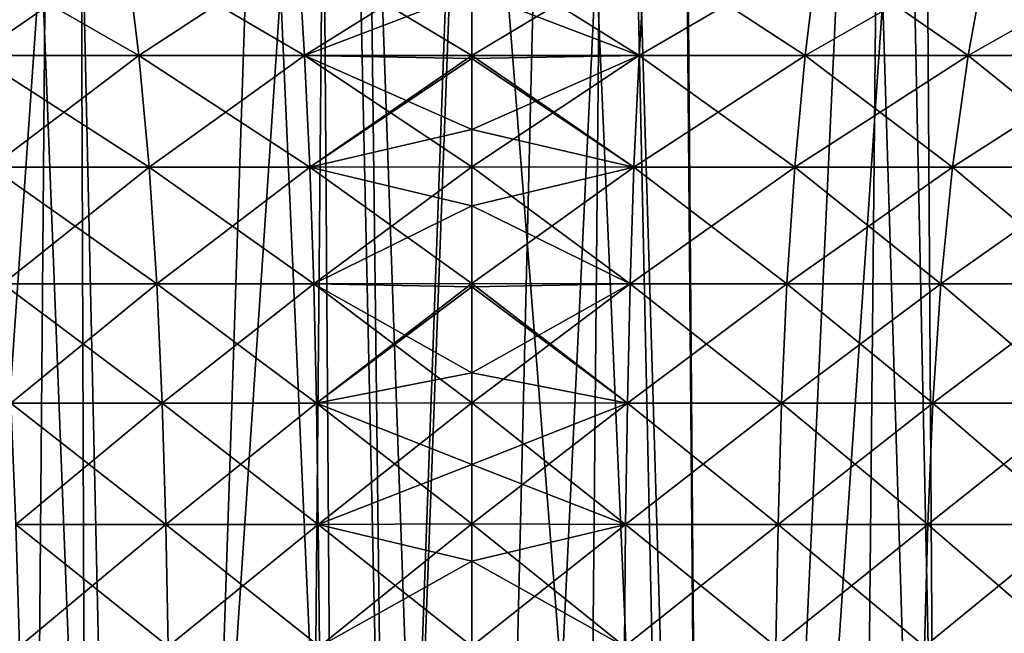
# Model space of a CAD drawing. Header units: millimetres. Extents: x -24 to 50, y -66 to 68.
# Tile 88 of 99: x -3.21 to 3.78, y 54.62 to 58.98. Entities that reach past the tile are written whole.
import ezdxf

# ---------------------------------------------------------------- set-up
doc = ezdxf.new("R2010")
doc.units = ezdxf.units.MM
doc.header["$LTSCALE"] = 65.185185
for name, color, linetype in [('1', 7, 'CONTINUOUS'), ('14', 7, 'CONTINUOUS'), ('15', 7, 'CONTINUOUS'), ('2', 7, 'CONTINUOUS'), ('43', 7, 'CONTINUOUS'), ('44', 7, 'CONTINUOUS')]:
    doc.layers.add(name, color=color, linetype=linetype)

msp = doc.modelspace()

# ---------------------------------------------------------------- linework, layer by layer
at = {"layer": '1', "color": 253, "linetype": 'Continuous', "true_color": 0xaab4c3}
for points in [[(-4.9007, 68.2, -24.0049), (-2.9531, 68.2, -24.3214), (-3.478, 5, -24.2519), (-4.9007, 68.2, -24.0049)], [(-3.478, 5, -24.2519), (-2.9531, 68.2, -24.3214), (-1.5446, 5, -24.4513), (-3.478, 5, -24.2519)], [(-2.9531, 68.2, -24.3214), (-0.9865, 68.2, -24.4801), (-1.5446, 5, -24.4513), (-2.9531, 68.2, -24.3214)], [(-1.5446, 5, -24.4513), (-0.9865, 68.2, -24.4801), (0.3985, 5, -24.4968), (-1.5446, 5, -24.4513)], [(-0.9865, 68.2, -24.4801), (0.9865, 68.2, -24.4801), (0.3985, 5, -24.4968), (-0.9865, 68.2, -24.4801)], [(0.3985, 5, -24.4968), (0.9865, 68.2, -24.4801), (2.3391, 5, -24.3881), (0.3985, 5, -24.4968)], [(0.9865, 68.2, -24.4801), (2.9531, 68.2, -24.3214), (2.3391, 5, -24.3881), (0.9865, 68.2, -24.4801)], [(2.3391, 5, -24.3881), (2.9531, 68.2, -24.3214), (4.265, 5, -24.1259), (2.3391, 5, -24.3881)], [(2.9531, 68.2, -24.3214), (4.9007, 68.2, -24.0049), (4.265, 5, -24.1259), (2.9531, 68.2, -24.3214)]]:
    msp.add_3dface(points, dxfattribs=at)
at = {"layer": '14', "color": 253, "linetype": 'Continuous', "true_color": 0xaab4c3}
for points in [[(0, 64.3, 20.5), (-0.9046, 39.2, 20.48), (-1.0729, 63.4, 20.4719), (0, 64.3, 20.5)], [(0, 63.4, 20.5), (-0.9046, 39.2, 20.48), (0, 64.3, 20.5), (0, 63.4, 20.5)], [(-3.2057, 63.4, -20.2478), (-4.8888, 63.4, -19.9085), (-4.0447, 39.2, -20.097), (-3.2057, 63.4, -20.2478)], [(-2.7823, 63.4, 20.3103), (-4.4703, 39.2, 20.0067), (-4.4722, 63.4, 20.0062), (-2.7823, 63.4, 20.3103)], [(-2.6979, 39.2, 20.3217), (-4.4703, 39.2, 20.0067), (-2.7823, 63.4, 20.3103), (-2.6979, 39.2, 20.3217)], [(-2.266, 39.2, -20.3744), (-3.2057, 63.4, -20.2478), (-4.0447, 39.2, -20.097), (-2.266, 39.2, -20.3744)], [(-1.5, 62.4, -20.445), (-3.2057, 63.4, -20.2478), (-2.266, 39.2, -20.3744), (-1.5, 62.4, -20.445)], [(-1.0729, 63.4, 20.4719), (-2.6979, 39.2, 20.3217), (-2.7823, 63.4, 20.3103), (-1.0729, 63.4, 20.4719)], [(-0.9046, 39.2, 20.48), (-2.6979, 39.2, 20.3217), (-1.0729, 63.4, 20.4719), (-0.9046, 39.2, 20.48)], [(0, 41, 20.5), (-0.9046, 39.2, 20.48), (0, 63.4, 20.5), (0, 41, 20.5)], [(-0.4698, 39.2, -20.4946), (-1.5, 62.4, -20.445), (-2.266, 39.2, -20.3744), (-0.4698, 39.2, -20.4946)], [(-0.7505, 62.4, -20.4863), (-1.5, 62.4, -20.445), (-0.4698, 39.2, -20.4946), (-0.7505, 62.4, -20.4863)], [(0, 62.4, -20.5), (-0.7505, 62.4, -20.4863), (0, 41, -20.5), (0, 62.4, -20.5)], [(0, 41, -20.5), (-0.7505, 62.4, -20.4863), (-0.4698, 39.2, -20.4946), (0, 41, -20.5)]]:
    msp.add_3dface(points, dxfattribs=at)
at = {"layer": '15', "color": 253, "linetype": 'Continuous', "true_color": 0xaab4c3}
for points in [[(1.7421, 41, 20.4258), (0, 41, 20.5), (1.0729, 63.4, 20.4719), (1.7421, 41, 20.4258)], [(0, 41, 20.5), (0, 63.4, 20.5), (0.5366, 63.4, 20.493), (0, 41, 20.5)], [(0, 41, 20.5), (0.5366, 63.4, 20.493), (1.0729, 63.4, 20.4719), (0, 41, 20.5)], [(1.7421, 41, 20.4258), (1.0729, 63.4, 20.4719), (2.7823, 63.4, 20.3103), (1.7421, 41, 20.4258)], [(1.5, 62.4, -20.445), (1.6814, 41, -20.4309), (1.5, 63.4, -20.445), (1.5, 62.4, -20.445)], [(1.5, 63.4, -20.445), (1.6814, 41, -20.4309), (3.2057, 63.4, -20.2478), (1.5, 63.4, -20.445)], [(1.6814, 41, -20.4309), (3.3515, 41, -20.2242), (3.2057, 63.4, -20.2478), (1.6814, 41, -20.4309)], [(3.4717, 41, 20.2039), (1.7421, 41, 20.4258), (2.7823, 63.4, 20.3103), (3.4717, 41, 20.2039)], [(4.4722, 63.4, 20.0062), (3.4717, 41, 20.2039), (2.7823, 63.4, 20.3103), (4.4722, 63.4, 20.0062)], [(3.2057, 63.4, -20.2478), (3.3515, 41, -20.2242), (4.8888, 63.4, -19.9085), (3.2057, 63.4, -20.2478)], [(3.3515, 41, -20.2242), (4.9991, 41, -19.8811), (4.8888, 63.4, -19.9085), (3.3515, 41, -20.2242)], [(5.1761, 41, 19.8358), (3.4717, 41, 20.2039), (4.4722, 63.4, 20.0062), (5.1761, 41, 19.8358)], [(0, 62.4, -20.5), (0, 41, -20.5), (1.6814, 41, -20.4309), (0, 62.4, -20.5)], [(0, 62.4, -20.5), (1.6814, 41, -20.4309), (0.7505, 62.4, -20.4863), (0, 62.4, -20.5)], [(0.7505, 62.4, -20.4863), (1.6814, 41, -20.4309), (1.5, 62.4, -20.445), (0.7505, 62.4, -20.4863)]]:
    msp.add_3dface(points, dxfattribs=at)
at = {"layer": '2', "color": 253, "linetype": 'Continuous', "true_color": 0xaab4c3}
for points in [[(-4.9007, 68.2, 24.0049), (-3.478, 5, 24.2519), (-2.9531, 68.2, 24.3214), (-4.9007, 68.2, 24.0049)], [(-3.478, 5, 24.2519), (-1.5446, 5, 24.4513), (-2.9531, 68.2, 24.3214), (-3.478, 5, 24.2519)], [(-2.9531, 68.2, 24.3214), (-1.5446, 5, 24.4513), (-0.9865, 68.2, 24.4801), (-2.9531, 68.2, 24.3214)], [(-1.5446, 5, 24.4513), (0.3985, 5, 24.4968), (-0.9865, 68.2, 24.4801), (-1.5446, 5, 24.4513)], [(-0.9865, 68.2, 24.4801), (0.3985, 5, 24.4968), (0.9865, 68.2, 24.4801), (-0.9865, 68.2, 24.4801)], [(0.3985, 5, 24.4968), (2.3391, 5, 24.3881), (0.9865, 68.2, 24.4801), (0.3985, 5, 24.4968)], [(0.9865, 68.2, 24.4801), (2.3391, 5, 24.3881), (2.9531, 68.2, 24.3214), (0.9865, 68.2, 24.4801)], [(2.3391, 5, 24.3881), (4.265, 5, 24.1259), (2.9531, 68.2, 24.3214), (2.3391, 5, 24.3881)], [(2.9531, 68.2, 24.3214), (4.265, 5, 24.1259), (4.9007, 68.2, 24.0049), (2.9531, 68.2, 24.3214)]]:
    msp.add_3dface(points, dxfattribs=at)
at = {"layer": '43', "linetype": 'Continuous'}
for points in [[(0, 59.1746, 13.1469), (1.1868, 58.7211, 12.8072), (0, 59.4627, 13.3521), (0, 59.1746, 13.1469)], [(0, 59.4627, 13.3521), (1.1868, 58.7211, 12.8072), (1.2319, 59.4616, 13.2943), (0, 59.4627, 13.3521)], [(1.1868, 58.7211, -12.8072), (0, 58.7213, -12.8622), (1.2319, 59.4616, -13.2943), (1.1868, 58.7211, -12.8072)], [(0, 58.7213, -12.8622), (0, 59.1746, -13.1469), (1.2319, 59.4616, -13.2943), (0, 58.7213, -12.8622)], [(1.1868, 58.7211, 12.8072), (2.3634, 58.7211, 12.6431), (1.2319, 59.4616, 13.2943), (1.1868, 58.7211, 12.8072)], [(2.3634, 58.7211, -12.6431), (1.1868, 58.7211, -12.8072), (2.4533, 59.4616, -13.1239), (2.3634, 58.7211, -12.6431)], [(2.4533, 59.4616, -13.1239), (1.1868, 58.7211, -12.8072), (1.2319, 59.4616, -13.2943), (2.4533, 59.4616, -13.1239)], [(1.2319, 59.4616, 13.2943), (2.3634, 58.7211, 12.6431), (2.4533, 59.4616, 13.1239), (1.2319, 59.4616, 13.2943)], [(2.3634, 58.7211, 12.6431), (3.5199, 58.7211, 12.3711), (2.4533, 59.4616, 13.1239), (2.3634, 58.7211, 12.6431)], [(3.5199, 58.7211, -12.3711), (2.3634, 58.7211, -12.6431), (3.6538, 59.4616, -12.8416), (3.5199, 58.7211, -12.3711)], [(3.6538, 59.4616, -12.8416), (2.3634, 58.7211, -12.6431), (2.4533, 59.4616, -13.1239), (3.6538, 59.4616, -12.8416)], [(2.4533, 59.4616, 13.1239), (3.5199, 58.7211, 12.3711), (3.6538, 59.4616, 12.8416), (2.4533, 59.4616, 13.1239)], [(3.5199, 58.7211, 12.3711), (4.6463, 58.7211, 11.9935), (3.6538, 59.4616, 12.8416), (3.5199, 58.7211, 12.3711)], [(4.6463, 58.7211, -11.9935), (3.5199, 58.7211, -12.3711), (4.823, 59.4616, -12.4497), (4.6463, 58.7211, -11.9935)], [(4.823, 59.4616, -12.4497), (3.5199, 58.7211, -12.3711), (3.6538, 59.4616, -12.8416), (4.823, 59.4616, -12.4497)], [(3.6538, 59.4616, 12.8416), (4.6463, 58.7211, 11.9935), (4.823, 59.4616, 12.4497), (3.6538, 59.4616, 12.8416)], [(0, 58.7213, 12.8622), (1.1868, 58.7211, 12.8072), (0, 59.1746, 13.1469), (0, 58.7213, 12.8622)], [(0, 58.7004, 12.8501), (1.1498, 57.9298, 12.4083), (0, 58.7213, 12.8622), (0, 58.7004, 12.8501)], [(0, 58.7213, 12.8622), (1.1498, 57.9298, 12.4083), (1.1868, 58.7211, 12.8072), (0, 58.7213, 12.8622)], [(0, 58.7213, -12.8622), (1.1868, 58.7211, -12.8072), (0, 58.7004, -12.8501), (0, 58.7213, -12.8622)], [(1.1498, 57.9298, -12.4083), (0, 57.933, -12.4629), (1.1868, 58.7211, -12.8072), (1.1498, 57.9298, -12.4083)], [(0, 57.933, -12.4629), (0, 58.1965, -12.5839), (1.1868, 58.7211, -12.8072), (0, 57.933, -12.4629)], [(1.1868, 58.7211, -12.8072), (0, 58.1965, -12.5839), (0, 58.7004, -12.8501), (1.1868, 58.7211, -12.8072)], [(0, 58.1965, 12.5839), (1.1498, 57.9298, 12.4083), (0, 58.7004, 12.8501), (0, 58.1965, 12.5839)], [(1.1498, 57.9298, 12.4083), (2.2898, 57.9298, 12.2493), (1.1868, 58.7211, 12.8072), (1.1498, 57.9298, 12.4083)], [(2.2898, 57.9298, -12.2493), (1.1498, 57.9298, -12.4083), (2.3634, 58.7211, -12.6431), (2.2898, 57.9298, -12.2493)], [(2.3634, 58.7211, -12.6431), (1.1498, 57.9298, -12.4083), (1.1868, 58.7211, -12.8072), (2.3634, 58.7211, -12.6431)], [(1.1868, 58.7211, 12.8072), (2.2898, 57.9298, 12.2493), (2.3634, 58.7211, 12.6431), (1.1868, 58.7211, 12.8072)], [(2.2898, 57.9298, 12.2493), (3.4102, 57.9298, 11.9858), (2.3634, 58.7211, 12.6431), (2.2898, 57.9298, 12.2493)], [(3.4102, 57.9298, -11.9858), (2.2898, 57.9298, -12.2493), (3.5199, 58.7211, -12.3711), (3.4102, 57.9298, -11.9858)], [(3.5199, 58.7211, -12.3711), (2.2898, 57.9298, -12.2493), (2.3634, 58.7211, -12.6431), (3.5199, 58.7211, -12.3711)], [(2.3634, 58.7211, 12.6431), (3.4102, 57.9298, 11.9858), (3.5199, 58.7211, 12.3711), (2.3634, 58.7211, 12.6431)], [(3.4102, 57.9298, 11.9858), (4.5016, 57.9298, 11.62), (3.5199, 58.7211, 12.3711), (3.4102, 57.9298, 11.9858)], [(4.5016, 57.9298, -11.62), (3.4102, 57.9298, -11.9858), (4.6463, 58.7211, -11.9935), (4.5016, 57.9298, -11.62)], [(4.6463, 58.7211, -11.9935), (3.4102, 57.9298, -11.9858), (3.5199, 58.7211, -12.3711), (4.6463, 58.7211, -11.9935)], [(3.5199, 58.7211, 12.3711), (4.5016, 57.9298, 11.62), (4.6463, 58.7211, 11.9935), (3.5199, 58.7211, 12.3711)], [(0, 57.933, 12.4629), (1.1498, 57.9298, 12.4083), (0, 58.1965, 12.5839), (0, 57.933, 12.4629)], [(0, 57.6557, 12.3482), (1.1217, 57.103, 12.1047), (0, 57.933, 12.4629), (0, 57.6557, 12.3482)], [(0, 57.933, 12.4629), (1.1217, 57.103, 12.1047), (1.1498, 57.9298, 12.4083), (0, 57.933, 12.4629)], [(1.1498, 57.9298, -12.4083), (0, 57.6557, -12.3482), (0, 57.933, -12.4629), (1.1498, 57.9298, -12.4083)], [(1.1217, 57.103, -12.1047), (0, 57.1034, -12.1567), (1.1498, 57.9298, -12.4083), (1.1217, 57.103, -12.1047)], [(0, 57.1034, -12.1567), (0, 57.6557, -12.3482), (1.1498, 57.9298, -12.4083), (0, 57.1034, -12.1567)], [(1.1217, 57.103, 12.1047), (2.2338, 57.103, 11.9496), (1.1498, 57.9298, 12.4083), (1.1217, 57.103, 12.1047)], [(2.2338, 57.103, -11.9496), (1.1217, 57.103, -12.1047), (2.2898, 57.9298, -12.2493), (2.2338, 57.103, -11.9496)], [(2.2898, 57.9298, -12.2493), (1.1217, 57.103, -12.1047), (1.1498, 57.9298, -12.4083), (2.2898, 57.9298, -12.2493)], [(1.1498, 57.9298, 12.4083), (2.2338, 57.103, 11.9496), (2.2898, 57.9298, 12.2493), (1.1498, 57.9298, 12.4083)], [(2.2338, 57.103, 11.9496), (3.3268, 57.103, 11.6925), (2.2898, 57.9298, 12.2493), (2.2338, 57.103, 11.9496)], [(3.3268, 57.103, -11.6925), (2.2338, 57.103, -11.9496), (3.4102, 57.9298, -11.9858), (3.3268, 57.103, -11.6925)], [(3.4102, 57.9298, -11.9858), (2.2338, 57.103, -11.9496), (2.2898, 57.9298, -12.2493), (3.4102, 57.9298, -11.9858)], [(2.2898, 57.9298, 12.2493), (3.3268, 57.103, 11.6925), (3.4102, 57.9298, 11.9858), (2.2898, 57.9298, 12.2493)], [(3.3268, 57.103, 11.6925), (4.3915, 57.103, 11.3357), (3.4102, 57.9298, 11.9858), (3.3268, 57.103, 11.6925)], [(4.3915, 57.103, -11.3357), (3.3268, 57.103, -11.6925), (4.5016, 57.9298, -11.62), (4.3915, 57.103, -11.3357)], [(4.5016, 57.9298, -11.62), (3.3268, 57.103, -11.6925), (3.4102, 57.9298, -11.9858), (4.5016, 57.9298, -11.62)], [(3.4102, 57.9298, 11.9858), (4.3915, 57.103, 11.3357), (4.5016, 57.9298, 11.62), (3.4102, 57.9298, 11.9858)], [(0, 57.1034, 12.1567), (1.1217, 57.103, 12.1047), (0, 57.6557, 12.3482), (0, 57.1034, 12.1567)], [(0, 57.0803, 12.1497), (1.1027, 56.2554, 11.8996), (0, 57.1034, 12.1567), (0, 57.0803, 12.1497)], [(0, 57.1034, 12.1567), (1.1027, 56.2554, 11.8996), (1.1217, 57.103, 12.1047), (0, 57.1034, 12.1567)], [(0, 57.1034, -12.1567), (1.1217, 57.103, -12.1047), (0, 57.0803, -12.1497), (0, 57.1034, -12.1567)], [(1.1027, 56.2554, -11.8996), (0, 56.2592, -11.9513), (1.1217, 57.103, -12.1047), (1.1027, 56.2554, -11.8996)], [(0, 56.2592, -11.9513), (0, 56.4711, -11.9942), (1.1217, 57.103, -12.1047), (0, 56.2592, -11.9513)], [(1.1217, 57.103, -12.1047), (0, 56.4711, -11.9942), (0, 57.0803, -12.1497), (1.1217, 57.103, -12.1047)], [(0, 56.4711, 11.9942), (1.1027, 56.2554, 11.8996), (0, 57.0803, 12.1497), (0, 56.4711, 11.9942)], [(1.1027, 56.2554, 11.8996), (2.1959, 56.2554, 11.7471), (1.1217, 57.103, 12.1047), (1.1027, 56.2554, 11.8996)], [(2.1959, 56.2554, -11.7471), (1.1027, 56.2554, -11.8996), (2.2338, 57.103, -11.9496), (2.1959, 56.2554, -11.7471)], [(2.2338, 57.103, -11.9496), (1.1027, 56.2554, -11.8996), (1.1217, 57.103, -12.1047), (2.2338, 57.103, -11.9496)], [(1.1217, 57.103, 12.1047), (2.1959, 56.2554, 11.7471), (2.2338, 57.103, 11.9496), (1.1217, 57.103, 12.1047)], [(2.1959, 56.2554, 11.7471), (3.2704, 56.2554, 11.4944), (2.2338, 57.103, 11.9496), (2.1959, 56.2554, 11.7471)], [(3.2704, 56.2554, -11.4944), (2.1959, 56.2554, -11.7471), (3.3268, 57.103, -11.6925), (3.2704, 56.2554, -11.4944)], [(3.3268, 57.103, -11.6925), (2.1959, 56.2554, -11.7471), (2.2338, 57.103, -11.9496), (3.3268, 57.103, -11.6925)], [(2.2338, 57.103, 11.9496), (3.2704, 56.2554, 11.4944), (3.3268, 57.103, 11.6925), (2.2338, 57.103, 11.9496)], [(3.2704, 56.2554, 11.4944), (4.317, 56.2554, 11.1436), (3.3268, 57.103, 11.6925), (3.2704, 56.2554, 11.4944)], [(4.317, 56.2554, -11.1436), (3.2704, 56.2554, -11.4944), (4.3915, 57.103, -11.3357), (4.317, 56.2554, -11.1436)], [(4.3915, 57.103, -11.3357), (3.2704, 56.2554, -11.4944), (3.3268, 57.103, -11.6925), (4.3915, 57.103, -11.3357)], [(3.3268, 57.103, 11.6925), (4.317, 56.2554, 11.1436), (4.3915, 57.103, 11.3357), (3.3268, 57.103, 11.6925)], [(0, 56.2592, 11.9513), (1.1027, 56.2554, 11.8996), (0, 56.4711, 11.9942), (0, 56.2592, 11.9513)], [(0, 55.8213, 11.8771), (1.0906, 55.3954, 11.7691), (0, 56.2592, 11.9513), (0, 55.8213, 11.8771)], [(0, 56.2592, 11.9513), (1.0906, 55.3954, 11.7691), (1.1027, 56.2554, 11.8996), (0, 56.2592, 11.9513)], [(1.1027, 56.2554, -11.8996), (0, 55.8213, -11.8771), (0, 56.2592, -11.9513), (1.1027, 56.2554, -11.8996)], [(1.0906, 55.3954, -11.7691), (0, 55.3992, -11.82), (1.1027, 56.2554, -11.8996), (1.0906, 55.3954, -11.7691)], [(0, 55.3992, -11.82), (0, 55.8213, -11.8771), (1.1027, 56.2554, -11.8996), (0, 55.3992, -11.82)], [(1.0906, 55.3954, 11.7691), (2.1718, 55.3954, 11.6183), (1.1027, 56.2554, 11.8996), (1.0906, 55.3954, 11.7691)], [(2.1718, 55.3954, -11.6183), (1.0906, 55.3954, -11.7691), (2.1959, 56.2554, -11.7471), (2.1718, 55.3954, -11.6183)], [(2.1959, 56.2554, -11.7471), (1.0906, 55.3954, -11.7691), (1.1027, 56.2554, -11.8996), (2.1959, 56.2554, -11.7471)], [(1.1027, 56.2554, 11.8996), (2.1718, 55.3954, 11.6183), (2.1959, 56.2554, 11.7471), (1.1027, 56.2554, 11.8996)], [(2.1718, 55.3954, 11.6183), (3.2346, 55.3954, 11.3683), (2.1959, 56.2554, 11.7471), (2.1718, 55.3954, 11.6183)], [(3.2346, 55.3954, -11.3683), (2.1718, 55.3954, -11.6183), (3.2704, 56.2554, -11.4944), (3.2346, 55.3954, -11.3683)], [(3.2704, 56.2554, -11.4944), (2.1718, 55.3954, -11.6183), (2.1959, 56.2554, -11.7471), (3.2704, 56.2554, -11.4944)], [(2.1959, 56.2554, 11.7471), (3.2346, 55.3954, 11.3683), (3.2704, 56.2554, 11.4944), (2.1959, 56.2554, 11.7471)], [(3.2346, 55.3954, 11.3683), (4.2697, 55.3954, 11.0214), (3.2704, 56.2554, 11.4944), (3.2346, 55.3954, 11.3683)], [(4.2697, 55.3954, -11.0214), (3.2346, 55.3954, -11.3683), (4.317, 56.2554, -11.1436), (4.2697, 55.3954, -11.0214)], [(4.317, 56.2554, -11.1436), (3.2346, 55.3954, -11.3683), (3.2704, 56.2554, -11.4944), (4.317, 56.2554, -11.1436)], [(3.2704, 56.2554, 11.4944), (4.2697, 55.3954, 11.0214), (4.317, 56.2554, 11.1436), (3.2704, 56.2554, 11.4944)], [(0, 55.3992, 11.82), (1.0906, 55.3954, 11.7691), (0, 55.8213, 11.8771), (0, 55.3992, 11.82)], [(0, 55.1349, 11.7894), (1.0821, 54.529, 11.6776), (0, 55.3992, 11.82), (0, 55.1349, 11.7894)], [(0, 55.3992, 11.82), (1.0821, 54.529, 11.6776), (1.0906, 55.3954, 11.7691), (0, 55.3992, 11.82)], [(1.0906, 55.3954, -11.7691), (0, 55.1349, -11.7894), (0, 55.3992, -11.82), (1.0906, 55.3954, -11.7691)], [(1.0821, 54.529, -11.6776), (0, 54.5317, -11.7279), (1.0906, 55.3954, -11.7691), (1.0821, 54.529, -11.6776)], [(0, 54.5317, -11.7279), (0, 55.1349, -11.7894), (1.0906, 55.3954, -11.7691), (0, 54.5317, -11.7279)], [(1.0821, 54.529, 11.6776), (2.1549, 54.529, 11.5279), (1.0906, 55.3954, 11.7691), (1.0821, 54.529, 11.6776)], [(2.1549, 54.529, -11.5279), (1.0821, 54.529, -11.6776), (2.1718, 55.3954, -11.6183), (2.1549, 54.529, -11.5279)], [(2.1718, 55.3954, -11.6183), (1.0821, 54.529, -11.6776), (1.0906, 55.3954, -11.7691), (2.1718, 55.3954, -11.6183)], [(1.0906, 55.3954, 11.7691), (2.1549, 54.529, 11.5279), (2.1718, 55.3954, 11.6183), (1.0906, 55.3954, 11.7691)], [(2.1549, 54.529, 11.5279), (3.2094, 54.529, 11.2799), (2.1718, 55.3954, 11.6183), (2.1549, 54.529, 11.5279)], [(3.2094, 54.529, -11.2799), (2.1549, 54.529, -11.5279), (3.2346, 55.3954, -11.3683), (3.2094, 54.529, -11.2799)], [(3.2346, 55.3954, -11.3683), (2.1549, 54.529, -11.5279), (2.1718, 55.3954, -11.6183), (3.2346, 55.3954, -11.3683)], [(2.1718, 55.3954, 11.6183), (3.2094, 54.529, 11.2799), (3.2346, 55.3954, 11.3683), (2.1718, 55.3954, 11.6183)], [(3.2094, 54.529, 11.2799), (4.2365, 54.529, 10.9357), (3.2346, 55.3954, 11.3683), (3.2094, 54.529, 11.2799)], [(4.2365, 54.529, -10.9357), (3.2094, 54.529, -11.2799), (4.2697, 55.3954, -11.0214), (4.2365, 54.529, -10.9357)], [(4.2697, 55.3954, -11.0214), (3.2094, 54.529, -11.2799), (3.2346, 55.3954, -11.3683), (4.2697, 55.3954, -11.0214)], [(3.2346, 55.3954, 11.3683), (4.2365, 54.529, 10.9357), (4.2697, 55.3954, 11.0214), (3.2346, 55.3954, 11.3683)], [(0, 54.5317, 11.7279), (1.0821, 54.529, 11.6776), (0, 55.1349, 11.7894), (0, 54.5317, 11.7279)]]:
    msp.add_3dface(points, dxfattribs=at)
at = {"layer": '44', "linetype": 'Continuous'}
for points in [[(-2.4533, 59.4616, -13.1239), (-3.5199, 58.7211, -12.3711), (-3.6538, 59.4616, -12.8416), (-2.4533, 59.4616, -13.1239)], [(-3.5199, 58.7211, 12.3711), (-2.3634, 58.7211, 12.6431), (-3.6538, 59.4616, 12.8416), (-3.5199, 58.7211, 12.3711)], [(-3.6538, 59.4616, 12.8416), (-2.3634, 58.7211, 12.6431), (-2.4533, 59.4616, 13.1239), (-3.6538, 59.4616, 12.8416)], [(-2.3634, 58.7211, -12.6431), (-3.5199, 58.7211, -12.3711), (-2.4533, 59.4616, -13.1239), (-2.3634, 58.7211, -12.6431)], [(-1.2319, 59.4616, -13.2943), (-2.3634, 58.7211, -12.6431), (-2.4533, 59.4616, -13.1239), (-1.2319, 59.4616, -13.2943)], [(-2.3634, 58.7211, 12.6431), (-1.1868, 58.7211, 12.8072), (-2.4533, 59.4616, 13.1239), (-2.3634, 58.7211, 12.6431)], [(-2.4533, 59.4616, 13.1239), (-1.1868, 58.7211, 12.8072), (-1.2319, 59.4616, 13.2943), (-2.4533, 59.4616, 13.1239)], [(-1.1868, 58.7211, -12.8072), (-2.3634, 58.7211, -12.6431), (-1.2319, 59.4616, -13.2943), (-1.1868, 58.7211, -12.8072)], [(0, 59.4627, -13.3521), (-1.1868, 58.7211, -12.8072), (-1.2319, 59.4616, -13.2943), (0, 59.4627, -13.3521)], [(0, 58.7213, 12.8622), (0, 59.1746, 13.1469), (-1.2319, 59.4616, 13.2943), (0, 58.7213, 12.8622)], [(-1.1868, 58.7211, 12.8072), (0, 58.7213, 12.8622), (-1.2319, 59.4616, 13.2943), (-1.1868, 58.7211, 12.8072)], [(0, 59.4627, -13.3521), (0, 59.1746, -13.1469), (-1.1868, 58.7211, -12.8072), (0, 59.4627, -13.3521)], [(0, 59.1746, -13.1469), (0, 58.7213, -12.8622), (-1.1868, 58.7211, -12.8072), (0, 59.1746, -13.1469)], [(-2.3634, 58.7211, -12.6431), (-3.4102, 57.9298, -11.9858), (-3.5199, 58.7211, -12.3711), (-2.3634, 58.7211, -12.6431)], [(-3.4102, 57.9298, 11.9858), (-2.2898, 57.9298, 12.2493), (-3.5199, 58.7211, 12.3711), (-3.4102, 57.9298, 11.9858)], [(-3.5199, 58.7211, 12.3711), (-2.2898, 57.9298, 12.2493), (-2.3634, 58.7211, 12.6431), (-3.5199, 58.7211, 12.3711)], [(-2.2898, 57.9298, -12.2493), (-3.4102, 57.9298, -11.9858), (-2.3634, 58.7211, -12.6431), (-2.2898, 57.9298, -12.2493)], [(-1.1868, 58.7211, -12.8072), (-2.2898, 57.9298, -12.2493), (-2.3634, 58.7211, -12.6431), (-1.1868, 58.7211, -12.8072)], [(-2.2898, 57.9298, 12.2493), (-1.1498, 57.9298, 12.4083), (-2.3634, 58.7211, 12.6431), (-2.2898, 57.9298, 12.2493)], [(-2.3634, 58.7211, 12.6431), (-1.1498, 57.9298, 12.4083), (-1.1868, 58.7211, 12.8072), (-2.3634, 58.7211, 12.6431)], [(-1.1498, 57.9298, -12.4083), (-2.2898, 57.9298, -12.2493), (-1.1868, 58.7211, -12.8072), (-1.1498, 57.9298, -12.4083)], [(0, 58.7004, 12.8501), (0, 58.7213, 12.8622), (-1.1868, 58.7211, 12.8072), (0, 58.7004, 12.8501)], [(0, 58.7213, -12.8622), (-1.1498, 57.9298, -12.4083), (-1.1868, 58.7211, -12.8072), (0, 58.7213, -12.8622)], [(0, 57.933, 12.4629), (0, 58.1965, 12.5839), (-1.1868, 58.7211, 12.8072), (0, 57.933, 12.4629)], [(-1.1498, 57.9298, 12.4083), (0, 57.933, 12.4629), (-1.1868, 58.7211, 12.8072), (-1.1498, 57.9298, 12.4083)], [(0, 58.1965, 12.5839), (0, 58.7004, 12.8501), (-1.1868, 58.7211, 12.8072), (0, 58.1965, 12.5839)], [(0, 58.7213, -12.8622), (0, 58.7004, -12.8501), (-1.1498, 57.9298, -12.4083), (0, 58.7213, -12.8622)], [(0, 58.7004, -12.8501), (0, 58.1965, -12.5839), (-1.1498, 57.9298, -12.4083), (0, 58.7004, -12.8501)], [(0, 58.1965, -12.5839), (0, 57.933, -12.4629), (-1.1498, 57.9298, -12.4083), (0, 58.1965, -12.5839)], [(-2.2898, 57.9298, -12.2493), (-3.3268, 57.103, -11.6925), (-3.4102, 57.9298, -11.9858), (-2.2898, 57.9298, -12.2493)], [(-3.3268, 57.103, 11.6925), (-2.2338, 57.103, 11.9496), (-3.4102, 57.9298, 11.9858), (-3.3268, 57.103, 11.6925)], [(-3.4102, 57.9298, 11.9858), (-2.2338, 57.103, 11.9496), (-2.2898, 57.9298, 12.2493), (-3.4102, 57.9298, 11.9858)], [(-2.2338, 57.103, -11.9496), (-3.3268, 57.103, -11.6925), (-2.2898, 57.9298, -12.2493), (-2.2338, 57.103, -11.9496)], [(-1.1498, 57.9298, -12.4083), (-2.2338, 57.103, -11.9496), (-2.2898, 57.9298, -12.2493), (-1.1498, 57.9298, -12.4083)], [(-2.2338, 57.103, 11.9496), (-1.1217, 57.103, 12.1047), (-2.2898, 57.9298, 12.2493), (-2.2338, 57.103, 11.9496)], [(-2.2898, 57.9298, 12.2493), (-1.1217, 57.103, 12.1047), (-1.1498, 57.9298, 12.4083), (-2.2898, 57.9298, 12.2493)], [(-1.1217, 57.103, -12.1047), (-2.2338, 57.103, -11.9496), (-1.1498, 57.9298, -12.4083), (-1.1217, 57.103, -12.1047)], [(0, 57.6557, 12.3482), (0, 57.933, 12.4629), (-1.1498, 57.9298, 12.4083), (0, 57.6557, 12.3482)], [(0, 57.933, -12.4629), (-1.1217, 57.103, -12.1047), (-1.1498, 57.9298, -12.4083), (0, 57.933, -12.4629)], [(0, 57.1034, 12.1567), (0, 57.6557, 12.3482), (-1.1498, 57.9298, 12.4083), (0, 57.1034, 12.1567)], [(-1.1217, 57.103, 12.1047), (0, 57.1034, 12.1567), (-1.1498, 57.9298, 12.4083), (-1.1217, 57.103, 12.1047)], [(0, 57.933, -12.4629), (0, 57.6557, -12.3482), (-1.1217, 57.103, -12.1047), (0, 57.933, -12.4629)], [(0, 57.6557, -12.3482), (0, 57.1034, -12.1567), (-1.1217, 57.103, -12.1047), (0, 57.6557, -12.3482)], [(-2.2338, 57.103, -11.9496), (-3.2704, 56.2554, -11.4944), (-3.3268, 57.103, -11.6925), (-2.2338, 57.103, -11.9496)], [(-3.2704, 56.2554, 11.4944), (-2.1959, 56.2554, 11.7471), (-3.3268, 57.103, 11.6925), (-3.2704, 56.2554, 11.4944)], [(-3.3268, 57.103, 11.6925), (-2.1959, 56.2554, 11.7471), (-2.2338, 57.103, 11.9496), (-3.3268, 57.103, 11.6925)], [(-2.1959, 56.2554, -11.7471), (-3.2704, 56.2554, -11.4944), (-2.2338, 57.103, -11.9496), (-2.1959, 56.2554, -11.7471)], [(-1.1217, 57.103, -12.1047), (-2.1959, 56.2554, -11.7471), (-2.2338, 57.103, -11.9496), (-1.1217, 57.103, -12.1047)], [(-2.1959, 56.2554, 11.7471), (-1.1027, 56.2554, 11.8996), (-2.2338, 57.103, 11.9496), (-2.1959, 56.2554, 11.7471)], [(-2.2338, 57.103, 11.9496), (-1.1027, 56.2554, 11.8996), (-1.1217, 57.103, 12.1047), (-2.2338, 57.103, 11.9496)], [(-1.1027, 56.2554, -11.8996), (-2.1959, 56.2554, -11.7471), (-1.1217, 57.103, -12.1047), (-1.1027, 56.2554, -11.8996)], [(0, 57.0803, 12.1497), (0, 57.1034, 12.1567), (-1.1217, 57.103, 12.1047), (0, 57.0803, 12.1497)], [(0, 57.1034, -12.1567), (-1.1027, 56.2554, -11.8996), (-1.1217, 57.103, -12.1047), (0, 57.1034, -12.1567)], [(0, 56.2592, 11.9513), (0, 56.4711, 11.9942), (-1.1217, 57.103, 12.1047), (0, 56.2592, 11.9513)], [(-1.1027, 56.2554, 11.8996), (0, 56.2592, 11.9513), (-1.1217, 57.103, 12.1047), (-1.1027, 56.2554, 11.8996)], [(0, 56.4711, 11.9942), (0, 57.0803, 12.1497), (-1.1217, 57.103, 12.1047), (0, 56.4711, 11.9942)], [(0, 57.1034, -12.1567), (0, 57.0803, -12.1497), (-1.1027, 56.2554, -11.8996), (0, 57.1034, -12.1567)], [(0, 57.0803, -12.1497), (0, 56.4711, -11.9942), (-1.1027, 56.2554, -11.8996), (0, 57.0803, -12.1497)], [(0, 56.4711, -11.9942), (0, 56.2592, -11.9513), (-1.1027, 56.2554, -11.8996), (0, 56.4711, -11.9942)], [(-2.1959, 56.2554, -11.7471), (-3.2346, 55.3954, -11.3683), (-3.2704, 56.2554, -11.4944), (-2.1959, 56.2554, -11.7471)], [(-3.2346, 55.3954, 11.3683), (-2.1718, 55.3954, 11.6183), (-3.2704, 56.2554, 11.4944), (-3.2346, 55.3954, 11.3683)], [(-3.2704, 56.2554, 11.4944), (-2.1718, 55.3954, 11.6183), (-2.1959, 56.2554, 11.7471), (-3.2704, 56.2554, 11.4944)], [(-2.1718, 55.3954, -11.6183), (-3.2346, 55.3954, -11.3683), (-2.1959, 56.2554, -11.7471), (-2.1718, 55.3954, -11.6183)], [(-1.1027, 56.2554, -11.8996), (-2.1718, 55.3954, -11.6183), (-2.1959, 56.2554, -11.7471), (-1.1027, 56.2554, -11.8996)], [(-2.1718, 55.3954, 11.6183), (-1.0906, 55.3954, 11.7691), (-2.1959, 56.2554, 11.7471), (-2.1718, 55.3954, 11.6183)], [(-2.1959, 56.2554, 11.7471), (-1.0906, 55.3954, 11.7691), (-1.1027, 56.2554, 11.8996), (-2.1959, 56.2554, 11.7471)], [(-1.0906, 55.3954, -11.7691), (-2.1718, 55.3954, -11.6183), (-1.1027, 56.2554, -11.8996), (-1.0906, 55.3954, -11.7691)], [(0, 55.8213, 11.8771), (0, 56.2592, 11.9513), (-1.1027, 56.2554, 11.8996), (0, 55.8213, 11.8771)], [(0, 56.2592, -11.9513), (-1.0906, 55.3954, -11.7691), (-1.1027, 56.2554, -11.8996), (0, 56.2592, -11.9513)], [(0, 55.3992, 11.82), (0, 55.8213, 11.8771), (-1.1027, 56.2554, 11.8996), (0, 55.3992, 11.82)], [(-1.0906, 55.3954, 11.7691), (0, 55.3992, 11.82), (-1.1027, 56.2554, 11.8996), (-1.0906, 55.3954, 11.7691)], [(0, 56.2592, -11.9513), (0, 55.8213, -11.8771), (-1.0906, 55.3954, -11.7691), (0, 56.2592, -11.9513)], [(0, 55.8213, -11.8771), (0, 55.3992, -11.82), (-1.0906, 55.3954, -11.7691), (0, 55.8213, -11.8771)], [(-2.1718, 55.3954, -11.6183), (-3.2094, 54.529, -11.2799), (-3.2346, 55.3954, -11.3683), (-2.1718, 55.3954, -11.6183)], [(-3.2094, 54.529, 11.2799), (-2.1549, 54.529, 11.5279), (-3.2346, 55.3954, 11.3683), (-3.2094, 54.529, 11.2799)], [(-3.2346, 55.3954, 11.3683), (-2.1549, 54.529, 11.5279), (-2.1718, 55.3954, 11.6183), (-3.2346, 55.3954, 11.3683)], [(-2.1549, 54.529, -11.5279), (-3.2094, 54.529, -11.2799), (-2.1718, 55.3954, -11.6183), (-2.1549, 54.529, -11.5279)], [(-1.0906, 55.3954, -11.7691), (-2.1549, 54.529, -11.5279), (-2.1718, 55.3954, -11.6183), (-1.0906, 55.3954, -11.7691)], [(-2.1549, 54.529, 11.5279), (-1.0821, 54.529, 11.6776), (-2.1718, 55.3954, 11.6183), (-2.1549, 54.529, 11.5279)], [(-2.1718, 55.3954, 11.6183), (-1.0821, 54.529, 11.6776), (-1.0906, 55.3954, 11.7691), (-2.1718, 55.3954, 11.6183)], [(-1.0821, 54.529, -11.6776), (-2.1549, 54.529, -11.5279), (-1.0906, 55.3954, -11.7691), (-1.0821, 54.529, -11.6776)], [(0, 55.1349, 11.7894), (0, 55.3992, 11.82), (-1.0906, 55.3954, 11.7691), (0, 55.1349, 11.7894)], [(0, 55.3992, -11.82), (-1.0821, 54.529, -11.6776), (-1.0906, 55.3954, -11.7691), (0, 55.3992, -11.82)], [(0, 54.5317, 11.7279), (0, 55.1349, 11.7894), (-1.0906, 55.3954, 11.7691), (0, 54.5317, 11.7279)], [(-1.0821, 54.529, 11.6776), (0, 54.5317, 11.7279), (-1.0906, 55.3954, 11.7691), (-1.0821, 54.529, 11.6776)], [(0, 55.3992, -11.82), (0, 55.1349, -11.7894), (-1.0821, 54.529, -11.6776), (0, 55.3992, -11.82)], [(0, 55.1349, -11.7894), (0, 54.5317, -11.7279), (-1.0821, 54.529, -11.6776), (0, 55.1349, -11.7894)]]:
    msp.add_3dface(points, dxfattribs=at)

doc.saveas('drawing.dxf')
